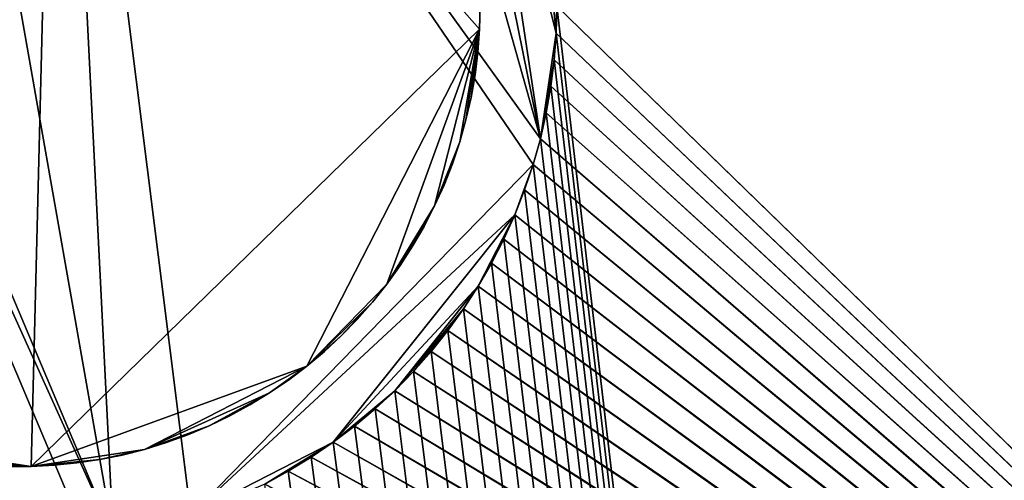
# Model space of a CAD drawing. Header units: millimetres. Extents: x 0 to 3270, y -325 to 325.
# Tile 51 of 256: x 1350 to 1363, y -6 to 0. Entities that reach past the tile are written whole.
import ezdxf

# ---------------------------------------------------------------- set-up
doc = ezdxf.new("R2010")
doc.units = ezdxf.units.MM
for name, color, linetype in [('FootBore1_P1', 7, 'Continuous'), ('PivotPin1_P1', 7, 'Continuous'), ('TongueBore1_P1', 7, 'Continuous')]:
    doc.layers.add(name, color=color, linetype=linetype)

# ---------------------------------------------------------------- blocks, each defined once
blk = doc.blocks.new('TongueBore1_P1')
at = {"layer": 'TongueBore1_P1'}
for points in [[(1600, 27.5, 1000), (0, 27.5, 1000), (0, -27.5, 1000)], [(1600, 27.5, 1000), (0, -27.5, 1000), (1600, -27.5, 1000)], [(1270, -17.5, 880), (1380, 17.5, 880), (1380, -17.5, 880)], [(1270, 17.5, 880), (1380, 17.5, 880), (1270, -17.5, 880)], [(1380, -17.5, 160), (1270, 17.5, 160), (1270, -17.5, 160)], [(1380, 17.5, 160), (1270, 17.5, 160), (1380, -17.5, 160)], [(1357, 0, 40), (1375, 17.5, 40), (1375, -17.5, 40)], [(1348.784, 6.894, 150), (1350.523, 6.98, 150), (1351.216, -6.894, 150)], [(1351.216, -6.894, 150), (1350.523, 6.98, 150), (1352.229, -6.635, 150)], [(1356.689, -2.063, 150), (1350.523, 6.98, 150), (1356.784, -1.727, 150)], [(1352.229, -6.635, 150), (1350.523, 6.98, 150), (1356.689, -2.063, 150)], [(1350.523, 6.98, 150), (1354.888, 5.011, 150), (1356.784, -1.727, 150)], [(1345.914, 5.684, 150), (1348.784, 6.894, 150), (1351.216, -6.894, 150)], [(1345.636, 5.473, 150), (1345.914, 5.684, 150), (1351.216, -6.894, 150)], [(1344.869, -4.761, 150), (1345.636, 5.473, 150), (1350.87, -6.946, 150)], [(1350.87, -6.946, 150), (1345.636, 5.473, 150), (1351.216, -6.894, 150)], [(1356.784, -1.727, 150), (1354.888, 5.011, 150), (1355.58, 4.227, 150)], [(1356.784, -1.727, 150), (1355.58, 4.227, 150), (1355.973, 3.65, 150)], [(1356.784, -1.727, 150), (1355.973, 3.65, 150), (1356.991, -0.349, 150)], [(1356.991, -0.349, 150), (1355.973, 3.65, 150), (1356.784, 1.727, 150)], [(1356.991, -0.349, 150), (1356.784, 1.727, 150), (1357, 0, 150)], [(1357, 0, 40), (1375, -17.5, 40), (1356.991, -0.349, 40)], [(1357, 0, 40), (1356.991, -0.349, 150), (1357, 0, 150)], [(1357, 0, 40), (1356.991, -0.349, 40), (1356.991, -0.349, 150)], [(1356.784, -1.727, 150), (1356.991, -0.349, 150), (1356.965, -0.697, 150)], [(1356.991, -0.349, 40), (1375, -17.5, 40), (1356.965, -0.697, 40)], [(1356.991, -0.349, 40), (1356.965, -0.697, 150), (1356.991, -0.349, 150)], [(1356.991, -0.349, 40), (1356.965, -0.697, 40), (1356.965, -0.697, 150)], [(1356.784, -1.727, 150), (1356.965, -0.697, 150), (1356.922, -1.043, 150)], [(1356.965, -0.697, 40), (1375, -17.5, 40), (1356.922, -1.043, 40)], [(1356.922, -1.043, 40), (1356.922, -1.043, 150), (1356.965, -0.697, 150)], [(1356.965, -0.697, 40), (1356.922, -1.043, 40), (1356.965, -0.697, 150)], [(1356.784, -1.727, 150), (1356.922, -1.043, 150), (1356.861, -1.387, 150)], [(1356.922, -1.043, 40), (1375, -17.5, 40), (1356.861, -1.387, 40)], [(1356.922, -1.043, 40), (1356.861, -1.387, 40), (1356.861, -1.387, 150)], [(1356.922, -1.043, 40), (1356.861, -1.387, 150), (1356.922, -1.043, 150)], [(1356.861, -1.387, 40), (1375, -17.5, 40), (1356.784, -1.727, 40)], [(1356.784, -1.727, 40), (1356.784, -1.727, 150), (1356.861, -1.387, 150)], [(1356.861, -1.387, 40), (1356.784, -1.727, 40), (1356.861, -1.387, 150)], [(1356.784, -1.727, 40), (1375, -17.5, 40), (1356.689, -2.063, 40)], [(1356.784, -1.727, 40), (1356.689, -2.063, 40), (1356.689, -2.063, 150)], [(1356.784, -1.727, 40), (1356.689, -2.063, 150), (1356.784, -1.727, 150)], [(1352.229, -6.635, 150), (1356.689, -2.063, 150), (1356.45, -2.719, 150)], [(1356.45, -2.719, 150), (1356.689, -2.063, 150), (1356.578, -2.394, 150)], [(1356.689, -2.063, 40), (1375, -17.5, 40), (1356.578, -2.394, 40)], [(1356.689, -2.063, 40), (1356.578, -2.394, 40), (1356.578, -2.394, 150)], [(1356.689, -2.063, 40), (1356.578, -2.394, 150), (1356.689, -2.063, 150)], [(1356.578, -2.394, 40), (1375, -17.5, 40), (1356.45, -2.719, 40)], [(1356.578, -2.394, 40), (1356.45, -2.719, 40), (1356.45, -2.719, 150)], [(1356.578, -2.394, 40), (1356.45, -2.719, 150), (1356.578, -2.394, 150)], [(1352.229, -6.635, 150), (1356.45, -2.719, 150), (1354.086, -5.684, 150)], [(1354.086, -5.684, 150), (1356.45, -2.719, 150), (1355.973, -3.65, 150)], [(1355.973, -3.65, 150), (1356.45, -2.719, 150), (1356.307, -3.037, 150)], [(1356.45, -2.719, 40), (1375, -17.5, 40), (1356.307, -3.037, 40)], [(1356.45, -2.719, 40), (1356.307, -3.037, 40), (1356.307, -3.037, 150)], [(1356.45, -2.719, 40), (1356.307, -3.037, 150), (1356.45, -2.719, 150)], [(1355.973, -3.65, 150), (1356.307, -3.037, 150), (1356.148, -3.348, 150)], [(1356.307, -3.037, 40), (1375, -17.5, 40), (1356.148, -3.348, 40)], [(1356.307, -3.037, 40), (1356.148, -3.348, 40), (1356.148, -3.348, 150)], [(1356.307, -3.037, 40), (1356.148, -3.348, 150), (1356.307, -3.037, 150)], [(1356.148, -3.348, 40), (1375, -17.5, 40), (1355.973, -3.65, 40)], [(1356.148, -3.348, 40), (1355.973, -3.65, 40), (1355.973, -3.65, 150)], [(1356.148, -3.348, 40), (1355.973, -3.65, 150), (1356.148, -3.348, 150)], [(1354.086, -5.684, 150), (1355.973, -3.65, 150), (1354.888, -5.011, 150)], [(1354.888, -5.011, 150), (1355.973, -3.65, 150), (1355.784, -3.943, 150)], [(1355.973, -3.65, 40), (1375, -17.5, 40), (1355.784, -3.943, 40)], [(1355.973, -3.65, 40), (1355.784, -3.943, 40), (1355.784, -3.943, 150)], [(1355.973, -3.65, 40), (1355.784, -3.943, 150), (1355.973, -3.65, 150)], [(1354.888, -5.011, 150), (1355.784, -3.943, 150), (1355.131, -4.761, 150)], [(1355.131, -4.761, 150), (1355.784, -3.943, 150), (1355.362, -4.5, 150)], [(1355.362, -4.5, 150), (1355.784, -3.943, 150), (1355.58, -4.227, 150)], [(1355.784, -3.943, 40), (1375, -17.5, 40), (1355.58, -4.227, 40)], [(1355.784, -3.943, 40), (1355.58, -4.227, 40), (1355.58, -4.227, 150)], [(1355.784, -3.943, 40), (1355.58, -4.227, 150), (1355.784, -3.943, 150)], [(1355.58, -4.227, 40), (1375, -17.5, 40), (1355.362, -4.5, 40)], [(1355.58, -4.227, 40), (1355.362, -4.5, 40), (1355.362, -4.5, 150)], [(1355.58, -4.227, 40), (1355.362, -4.5, 150), (1355.58, -4.227, 150)], [(1355.362, -4.5, 40), (1375, -17.5, 40), (1355.131, -4.761, 40)], [(1355.362, -4.5, 40), (1355.131, -4.761, 40), (1355.131, -4.761, 150)], [(1355.362, -4.5, 40), (1355.131, -4.761, 150), (1355.362, -4.5, 150)], [(1344.869, -4.761, 150), (1350.87, -6.946, 150), (1345.112, -5.011, 150)], [(1355.131, -4.761, 40), (1375, -17.5, 40), (1354.888, -5.011, 40)], [(1355.131, -4.761, 40), (1354.888, -5.011, 150), (1355.131, -4.761, 150)], [(1355.131, -4.761, 40), (1354.888, -5.011, 40), (1354.888, -5.011, 150)], [(1345.112, -5.011, 150), (1350.87, -6.946, 150), (1348.784, -6.894, 150)], [(1354.086, -5.684, 150), (1354.888, -5.011, 150), (1354.364, -5.473, 150)], [(1354.364, -5.473, 150), (1354.888, -5.011, 150), (1354.632, -5.248, 150)], [(1354.888, -5.011, 40), (1375, -17.5, 40), (1354.632, -5.248, 40)], [(1354.888, -5.011, 40), (1354.632, -5.248, 150), (1354.888, -5.011, 150)], [(1354.888, -5.011, 40), (1354.632, -5.248, 40), (1354.632, -5.248, 150)], [(1354.632, -5.248, 40), (1375, -17.5, 40), (1354.364, -5.473, 40)], [(1354.632, -5.248, 40), (1354.364, -5.473, 150), (1354.632, -5.248, 150)], [(1354.632, -5.248, 40), (1354.364, -5.473, 40), (1354.364, -5.473, 150)], [(1354.364, -5.473, 40), (1375, -17.5, 40), (1354.086, -5.684, 40)], [(1354.364, -5.473, 40), (1354.086, -5.684, 150), (1354.364, -5.473, 150)], [(1354.364, -5.473, 40), (1354.086, -5.684, 40), (1354.086, -5.684, 150)], [(1352.229, -6.635, 150), (1354.086, -5.684, 150), (1353.193, -6.229, 150)], [(1353.193, -6.229, 150), (1354.086, -5.684, 150), (1353.5, -6.062, 150)], [(1353.5, -6.062, 150), (1354.086, -5.684, 150), (1353.798, -5.88, 150)], [(1354.086, -5.684, 40), (1375, -17.5, 40), (1353.798, -5.88, 40)], [(1353.798, -5.88, 40), (1353.798, -5.88, 150), (1354.086, -5.684, 150)], [(1354.086, -5.684, 40), (1353.798, -5.88, 40), (1354.086, -5.684, 150)], [(1353.798, -5.88, 40), (1375, -17.5, 40), (1353.5, -6.062, 40)], [(1353.798, -5.88, 40), (1353.5, -6.062, 150), (1353.798, -5.88, 150)], [(1353.798, -5.88, 40), (1353.5, -6.062, 40), (1353.5, -6.062, 150)], [(1353.5, -6.062, 40), (1375, -17.5, 40), (1353.193, -6.229, 40)], [(1353.5, -6.062, 40), (1353.193, -6.229, 150), (1353.5, -6.062, 150)], [(1353.5, -6.062, 40), (1353.193, -6.229, 40), (1353.193, -6.229, 150)]]:
    blk.add_3dface(points, dxfattribs=at)
blk = doc.blocks.new('FootBore1_P1')
at = {"layer": 'FootBore1_P1'}
for points in [[(1395, 325), (1395, -325), (1357, 0)], [(1375.2, 17.7, 40), (1357, 0, 40), (1375.2, -17.7, 40)], [(1357, 0), (1395, -325), (1356.991, -0.349)], [(1356.991, -0.349), (1356.991, -0.349, 40), (1357, 0, 40)], [(1357, 0), (1356.991, -0.349), (1357, 0, 40)], [(1375.2, -17.7, 40), (1357, 0, 40), (1356.991, -0.349, 40)], [(1356.991, -0.349), (1395, -325), (1356.965, -0.697)], [(1356.965, -0.697), (1356.965, -0.697, 40), (1356.991, -0.349, 40)], [(1356.991, -0.349), (1356.965, -0.697), (1356.991, -0.349, 40)], [(1375.2, -17.7, 40), (1356.991, -0.349, 40), (1356.965, -0.697, 40)], [(1356.965, -0.697), (1395, -325), (1356.922, -1.043)], [(1356.922, -1.043), (1356.922, -1.043, 40), (1356.965, -0.697, 40)], [(1356.965, -0.697), (1356.922, -1.043), (1356.965, -0.697, 40)], [(1375.2, -17.7, 40), (1356.965, -0.697, 40), (1356.922, -1.043, 40)], [(1356.922, -1.043), (1395, -325), (1356.861, -1.387)], [(1356.861, -1.387), (1356.861, -1.387, 40), (1356.922, -1.043, 40)], [(1356.922, -1.043), (1356.861, -1.387), (1356.922, -1.043, 40)], [(1375.2, -17.7, 40), (1356.922, -1.043, 40), (1356.861, -1.387, 40)], [(1356.861, -1.387), (1395, -325), (1356.784, -1.727)], [(1356.861, -1.387), (1356.784, -1.727, 40), (1356.861, -1.387, 40)], [(1356.861, -1.387), (1356.784, -1.727), (1356.784, -1.727, 40)], [(1375.2, -17.7, 40), (1356.861, -1.387, 40), (1356.784, -1.727, 40)], [(1356.689, -2.063), (1356.784, -1.727), (1395, -325)], [(1356.689, -2.063), (1356.689, -2.063, 40), (1356.784, -1.727, 40)], [(1356.784, -1.727), (1356.689, -2.063), (1356.784, -1.727, 40)], [(1375.2, -17.7, 40), (1356.784, -1.727, 40), (1356.689, -2.063, 40)], [(1356.578, -2.394), (1356.689, -2.063), (1395, -325)], [(1356.578, -2.394), (1356.578, -2.394, 40), (1356.689, -2.063, 40)], [(1356.689, -2.063), (1356.578, -2.394), (1356.689, -2.063, 40)], [(1375.2, -17.7, 40), (1356.689, -2.063, 40), (1356.578, -2.394, 40)], [(1356.45, -2.719), (1356.578, -2.394), (1395, -325)], [(1356.578, -2.394), (1356.45, -2.719), (1356.45, -2.719, 40)], [(1356.578, -2.394), (1356.45, -2.719, 40), (1356.578, -2.394, 40)], [(1375.2, -17.7, 40), (1356.578, -2.394, 40), (1356.45, -2.719, 40)], [(1356.307, -3.037), (1356.45, -2.719), (1395, -325)], [(1356.307, -3.037), (1356.307, -3.037, 40), (1356.45, -2.719, 40)], [(1356.45, -2.719), (1356.307, -3.037), (1356.45, -2.719, 40)], [(1375.2, -17.7, 40), (1356.45, -2.719, 40), (1356.307, -3.037, 40)], [(1356.148, -3.348), (1356.307, -3.037), (1395, -325)], [(1356.307, -3.037), (1356.148, -3.348), (1356.148, -3.348, 40)], [(1356.307, -3.037), (1356.148, -3.348, 40), (1356.307, -3.037, 40)], [(1375.2, -17.7, 40), (1356.307, -3.037, 40), (1356.148, -3.348, 40)], [(1355.973, -3.65), (1356.148, -3.348), (1395, -325)], [(1355.973, -3.65), (1355.973, -3.65, 40), (1356.148, -3.348, 40)], [(1356.148, -3.348), (1355.973, -3.65), (1356.148, -3.348, 40)], [(1375.2, -17.7, 40), (1356.148, -3.348, 40), (1355.973, -3.65, 40)], [(1355.784, -3.943), (1355.973, -3.65), (1395, -325)], [(1355.784, -3.943), (1355.784, -3.943, 40), (1355.973, -3.65, 40)], [(1355.973, -3.65), (1355.784, -3.943), (1355.973, -3.65, 40)], [(1375.2, -17.7, 40), (1355.973, -3.65, 40), (1355.784, -3.943, 40)], [(1355.58, -4.227), (1355.784, -3.943), (1395, -325)], [(1355.58, -4.227), (1355.58, -4.227, 40), (1355.784, -3.943, 40)], [(1355.784, -3.943), (1355.58, -4.227), (1355.784, -3.943, 40)], [(1375.2, -17.7, 40), (1355.784, -3.943, 40), (1355.58, -4.227, 40)], [(1355.362, -4.5), (1355.58, -4.227), (1395, -325)], [(1355.362, -4.5), (1355.362, -4.5, 40), (1355.58, -4.227, 40)], [(1355.58, -4.227), (1355.362, -4.5), (1355.58, -4.227, 40)], [(1375.2, -17.7, 40), (1355.58, -4.227, 40), (1355.362, -4.5, 40)], [(1355.131, -4.761), (1355.362, -4.5), (1395, -325)], [(1355.362, -4.5), (1355.131, -4.761, 40), (1355.362, -4.5, 40)], [(1355.362, -4.5), (1355.131, -4.761), (1355.131, -4.761, 40)], [(1375.2, -17.7, 40), (1355.362, -4.5, 40), (1355.131, -4.761, 40)], [(1354.888, -5.011), (1355.131, -4.761), (1395, -325)], [(1354.888, -5.011), (1354.888, -5.011, 40), (1355.131, -4.761, 40)], [(1355.131, -4.761), (1354.888, -5.011), (1355.131, -4.761, 40)], [(1375.2, -17.7, 40), (1355.131, -4.761, 40), (1354.888, -5.011, 40)], [(1354.632, -5.248), (1354.888, -5.011), (1395, -325)], [(1354.632, -5.248), (1354.632, -5.248, 40), (1354.888, -5.011, 40)], [(1354.888, -5.011), (1354.632, -5.248), (1354.888, -5.011, 40)], [(1375.2, -17.7, 40), (1354.888, -5.011, 40), (1354.632, -5.248, 40)], [(1354.364, -5.473), (1354.632, -5.248), (1395, -325)], [(1354.632, -5.248), (1354.364, -5.473, 40), (1354.632, -5.248, 40)], [(1354.632, -5.248), (1354.364, -5.473), (1354.364, -5.473, 40)], [(1375.2, -17.7, 40), (1354.632, -5.248, 40), (1354.364, -5.473, 40)], [(1354.086, -5.684), (1354.364, -5.473), (1395, -325)], [(1354.364, -5.473), (1354.086, -5.684, 40), (1354.364, -5.473, 40)], [(1354.364, -5.473), (1354.086, -5.684), (1354.086, -5.684, 40)], [(1375.2, -17.7, 40), (1354.364, -5.473, 40), (1354.086, -5.684, 40)], [(1353.798, -5.88), (1354.086, -5.684), (1395, -325)], [(1353.798, -5.88), (1353.798, -5.88, 40), (1354.086, -5.684, 40)], [(1354.086, -5.684), (1353.798, -5.88), (1354.086, -5.684, 40)], [(1375.2, -17.7, 40), (1354.086, -5.684, 40), (1353.798, -5.88, 40)], [(1353.5, -6.062), (1353.798, -5.88), (1395, -325)], [(1353.5, -6.062), (1353.5, -6.062, 40), (1353.798, -5.88, 40)], [(1353.798, -5.88), (1353.5, -6.062), (1353.798, -5.88, 40)], [(1375.2, -17.7, 40), (1353.798, -5.88, 40), (1353.5, -6.062, 40)], [(1353.193, -6.229), (1353.5, -6.062), (1395, -325)], [(1353.193, -6.229), (1353.193, -6.229, 40), (1353.5, -6.062, 40)], [(1353.5, -6.062), (1353.193, -6.229), (1353.5, -6.062, 40)], [(1375.2, -17.7, 40), (1353.5, -6.062, 40), (1353.193, -6.229, 40)]]:
    blk.add_3dface(points, dxfattribs=at)
blk = doc.blocks.new('PivotPin1_P1')
at = {"layer": 'PivotPin1_P1'}
for points in [[(1344.731, 2.87, 10), (1350.448, 5.983, 10), (1348.089, -5.688, 10)], [(1350.448, 5.983, 100), (1344.731, 2.87, 100), (1348.089, -5.688, 100)], [(1348.089, -5.688, 10), (1350.448, 5.983, 10), (1350.15, -5.998, 10)], [(1350.448, 5.983, 100), (1348.089, -5.688, 100), (1350.15, -5.998, 100)], [(1350.15, -5.998, 10), (1350.448, 5.983, 10), (1355.993, -0.299, 10)], [(1350.448, 5.983, 100), (1350.15, -5.998, 100), (1355.993, -0.299, 100)], [(1355.993, -0.299, 10), (1350.448, 5.983, 10), (1356, 0, 10)], [(1350.448, 5.983, 100), (1355.993, -0.299, 100), (1356, 0, 100)], [(1355.993, -0.299, 100), (1355.993, -0.299, 10), (1356, 0, 100)], [(1355.993, -0.299, 10), (1356, 0, 10), (1356, 0, 100)], [(1350.15, -5.998, 10), (1355.993, -0.299, 10), (1353.741, -4.691, 10)], [(1355.993, -0.299, 100), (1350.15, -5.998, 100), (1353.741, -4.691, 100)], [(1353.741, -4.691, 10), (1355.993, -0.299, 10), (1354.783, -3.623, 10)], [(1355.993, -0.299, 100), (1353.741, -4.691, 100), (1354.783, -3.623, 100)], [(1354.783, -3.623, 10), (1355.993, -0.299, 10), (1355.406, -2.603, 10)], [(1355.993, -0.299, 100), (1354.783, -3.623, 100), (1355.406, -2.603, 100)], [(1355.406, -2.603, 10), (1355.993, -0.299, 10), (1355.733, -1.769, 10)], [(1355.993, -0.299, 100), (1355.406, -2.603, 100), (1355.733, -1.769, 100)], [(1355.733, -1.769, 10), (1355.993, -0.299, 10), (1355.814, -1.481, 10)], [(1355.993, -0.299, 100), (1355.733, -1.769, 100), (1355.814, -1.481, 100)], [(1355.814, -1.481, 10), (1355.993, -0.299, 10), (1355.881, -1.189, 10)], [(1355.993, -0.299, 100), (1355.814, -1.481, 100), (1355.881, -1.189, 100)], [(1355.881, -1.189, 10), (1355.993, -0.299, 10), (1355.933, -0.894, 10)], [(1355.993, -0.299, 100), (1355.881, -1.189, 100), (1355.933, -0.894, 100)], [(1355.933, -0.894, 10), (1355.993, -0.299, 10), (1355.97, -0.597, 10)], [(1355.993, -0.299, 100), (1355.933, -0.894, 100), (1355.97, -0.597, 100)], [(1355.97, -0.597, 100), (1355.993, -0.299, 10), (1355.993, -0.299, 100)], [(1355.97, -0.597, 10), (1355.993, -0.299, 10), (1355.97, -0.597, 100)], [(1355.933, -0.894, 100), (1355.933, -0.894, 10), (1355.97, -0.597, 100)], [(1355.933, -0.894, 10), (1355.97, -0.597, 10), (1355.97, -0.597, 100)], [(1355.881, -1.189, 100), (1355.933, -0.894, 10), (1355.933, -0.894, 100)], [(1355.881, -1.189, 10), (1355.933, -0.894, 10), (1355.881, -1.189, 100)], [(1355.814, -1.481, 100), (1355.881, -1.189, 10), (1355.881, -1.189, 100)], [(1355.814, -1.481, 10), (1355.881, -1.189, 10), (1355.814, -1.481, 100)], [(1355.733, -1.769, 100), (1355.814, -1.481, 10), (1355.814, -1.481, 100)], [(1355.733, -1.769, 10), (1355.814, -1.481, 10), (1355.733, -1.769, 100)], [(1355.406, -2.603, 10), (1355.733, -1.769, 10), (1355.638, -2.052, 10)], [(1355.733, -1.769, 100), (1355.406, -2.603, 100), (1355.638, -2.052, 100)], [(1355.638, -2.052, 100), (1355.733, -1.769, 10), (1355.733, -1.769, 100)], [(1355.638, -2.052, 10), (1355.733, -1.769, 10), (1355.638, -2.052, 100)], [(1355.406, -2.603, 10), (1355.638, -2.052, 10), (1355.529, -2.331, 10)], [(1355.638, -2.052, 100), (1355.406, -2.603, 100), (1355.529, -2.331, 100)], [(1355.529, -2.331, 100), (1355.638, -2.052, 10), (1355.638, -2.052, 100)], [(1355.529, -2.331, 10), (1355.638, -2.052, 10), (1355.529, -2.331, 100)], [(1355.406, -2.603, 100), (1355.406, -2.603, 10), (1355.529, -2.331, 100)], [(1355.406, -2.603, 10), (1355.529, -2.331, 10), (1355.529, -2.331, 100)], [(1354.783, -3.623, 10), (1355.406, -2.603, 10), (1354.957, -3.38, 10)], [(1355.406, -2.603, 100), (1354.783, -3.623, 100), (1354.957, -3.38, 100)], [(1354.957, -3.38, 10), (1355.406, -2.603, 10), (1355.12, -3.129, 10)], [(1355.406, -2.603, 100), (1354.957, -3.38, 100), (1355.12, -3.129, 100)], [(1355.12, -3.129, 10), (1355.406, -2.603, 10), (1355.269, -2.87, 10)], [(1355.406, -2.603, 100), (1355.12, -3.129, 100), (1355.269, -2.87, 100)], [(1355.269, -2.87, 100), (1355.406, -2.603, 10), (1355.406, -2.603, 100)], [(1355.269, -2.87, 10), (1355.406, -2.603, 10), (1355.269, -2.87, 100)], [(1355.12, -3.129, 10), (1355.269, -2.87, 10), (1355.12, -3.129, 100)], [(1355.12, -3.129, 100), (1355.269, -2.87, 10), (1355.269, -2.87, 100)], [(1354.957, -3.38, 100), (1354.957, -3.38, 10), (1355.12, -3.129, 100)], [(1354.957, -3.38, 10), (1355.12, -3.129, 10), (1355.12, -3.129, 100)], [(1354.783, -3.623, 10), (1354.957, -3.38, 10), (1354.783, -3.623, 100)], [(1354.783, -3.623, 100), (1354.957, -3.38, 10), (1354.957, -3.38, 100)], [(1353.741, -4.691, 10), (1354.783, -3.623, 10), (1354.596, -3.857, 10)], [(1354.783, -3.623, 100), (1353.741, -4.691, 100), (1354.596, -3.857, 100)], [(1354.596, -3.857, 10), (1354.783, -3.623, 10), (1354.596, -3.857, 100)], [(1354.596, -3.857, 100), (1354.783, -3.623, 10), (1354.783, -3.623, 100)], [(1353.741, -4.691, 10), (1354.596, -3.857, 10), (1354.189, -4.295, 10)], [(1354.596, -3.857, 100), (1353.741, -4.691, 100), (1354.189, -4.295, 100)], [(1354.189, -4.295, 10), (1354.596, -3.857, 10), (1354.398, -4.081, 10)], [(1354.596, -3.857, 100), (1354.189, -4.295, 100), (1354.398, -4.081, 100)], [(1354.398, -4.081, 10), (1354.596, -3.857, 10), (1354.398, -4.081, 100)], [(1354.398, -4.081, 100), (1354.596, -3.857, 10), (1354.596, -3.857, 100)], [(1354.189, -4.295, 100), (1354.398, -4.081, 10), (1354.398, -4.081, 100)], [(1354.189, -4.295, 10), (1354.398, -4.081, 10), (1354.189, -4.295, 100)], [(1353.741, -4.691, 10), (1354.189, -4.295, 10), (1353.97, -4.499, 10)], [(1354.189, -4.295, 100), (1353.741, -4.691, 100), (1353.97, -4.499, 100)], [(1353.97, -4.499, 100), (1354.189, -4.295, 10), (1354.189, -4.295, 100)], [(1353.97, -4.499, 10), (1354.189, -4.295, 10), (1353.97, -4.499, 100)], [(1353.741, -4.691, 100), (1353.741, -4.691, 10), (1353.97, -4.499, 100)], [(1353.741, -4.691, 10), (1353.97, -4.499, 10), (1353.97, -4.499, 100)], [(1350.15, -5.998, 10), (1353.741, -4.691, 10), (1351.625, -5.776, 10)], [(1353.741, -4.691, 100), (1350.15, -5.998, 100), (1351.625, -5.776, 100)], [(1351.625, -5.776, 10), (1353.741, -4.691, 10), (1353.255, -5.04, 10)], [(1353.741, -4.691, 100), (1351.625, -5.776, 100), (1353.255, -5.04, 100)], [(1353.255, -5.04, 10), (1353.741, -4.691, 10), (1353.502, -4.872, 10)], [(1353.741, -4.691, 100), (1353.255, -5.04, 100), (1353.502, -4.872, 100)], [(1353.502, -4.872, 100), (1353.741, -4.691, 10), (1353.741, -4.691, 100)], [(1353.502, -4.872, 10), (1353.741, -4.691, 10), (1353.502, -4.872, 100)], [(1353.255, -5.04, 100), (1353.502, -4.872, 10), (1353.502, -4.872, 100)], [(1353.255, -5.04, 10), (1353.502, -4.872, 10), (1353.255, -5.04, 100)], [(1351.625, -5.776, 10), (1353.255, -5.04, 10), (1352.468, -5.469, 10)], [(1353.255, -5.04, 100), (1351.625, -5.776, 100), (1352.468, -5.469, 100)], [(1352.468, -5.469, 10), (1353.255, -5.04, 10), (1353, -5.196, 10)], [(1353.255, -5.04, 100), (1352.468, -5.469, 100), (1353, -5.196, 100)], [(1353, -5.196, 100), (1353, -5.196, 10), (1353.255, -5.04, 100)], [(1353, -5.196, 10), (1353.255, -5.04, 10), (1353.255, -5.04, 100)], [(1352.468, -5.469, 10), (1353, -5.196, 10), (1352.737, -5.339, 10)], [(1353, -5.196, 100), (1352.468, -5.469, 100), (1352.737, -5.339, 100)], [(1352.737, -5.339, 100), (1352.737, -5.339, 10), (1353, -5.196, 100)], [(1352.737, -5.339, 10), (1353, -5.196, 10), (1353, -5.196, 100)], [(1352.468, -5.469, 100), (1352.737, -5.339, 10), (1352.737, -5.339, 100)], [(1352.468, -5.469, 10), (1352.737, -5.339, 10), (1352.468, -5.469, 100)], [(1351.625, -5.776, 10), (1352.468, -5.469, 10), (1351.911, -5.688, 10)], [(1352.468, -5.469, 100), (1351.625, -5.776, 100), (1351.911, -5.688, 100)], [(1351.911, -5.688, 10), (1352.468, -5.469, 10), (1352.192, -5.585, 10)], [(1352.468, -5.469, 100), (1351.911, -5.688, 100), (1352.192, -5.585, 100)], [(1352.192, -5.585, 100), (1352.468, -5.469, 10), (1352.468, -5.469, 100)], [(1352.192, -5.585, 10), (1352.468, -5.469, 10), (1352.192, -5.585, 100)], [(1351.911, -5.688, 100), (1351.911, -5.688, 10), (1352.192, -5.585, 100)], [(1351.911, -5.688, 10), (1352.192, -5.585, 10), (1352.192, -5.585, 100)], [(1348.089, -5.688, 10), (1350.15, -5.998, 10), (1348.958, -5.909, 10)], [(1350.15, -5.998, 100), (1348.089, -5.688, 100), (1348.958, -5.909, 100)], [(1351.625, -5.776, 100), (1351.911, -5.688, 10), (1351.911, -5.688, 100)], [(1351.625, -5.776, 10), (1351.911, -5.688, 10), (1351.625, -5.776, 100)], [(1350.15, -5.998, 10), (1351.625, -5.776, 10), (1351.042, -5.909, 10)], [(1351.625, -5.776, 100), (1350.15, -5.998, 100), (1351.042, -5.909, 100)], [(1351.042, -5.909, 10), (1351.625, -5.776, 10), (1351.335, -5.85, 10)], [(1351.625, -5.776, 100), (1351.042, -5.909, 100), (1351.335, -5.85, 100)], [(1351.042, -5.909, 10), (1351.335, -5.85, 10), (1351.042, -5.909, 100)], [(1351.042, -5.909, 100), (1351.335, -5.85, 10), (1351.335, -5.85, 100)], [(1351.335, -5.85, 100), (1351.625, -5.776, 10), (1351.625, -5.776, 100)], [(1351.335, -5.85, 10), (1351.625, -5.776, 10), (1351.335, -5.85, 100)], [(1348.958, -5.909, 10), (1350.15, -5.998, 10), (1349.552, -5.983, 10)], [(1350.15, -5.998, 100), (1348.958, -5.909, 100), (1349.552, -5.983, 100)], [(1349.552, -5.983, 10), (1350.15, -5.998, 10), (1349.85, -5.998, 10)], [(1350.15, -5.998, 100), (1349.552, -5.983, 100), (1349.85, -5.998, 100)], [(1349.85, -5.998, 10), (1350.15, -5.998, 10), (1349.85, -5.998, 100)], [(1349.85, -5.998, 100), (1350.15, -5.998, 10), (1350.15, -5.998, 100)], [(1350.15, -5.998, 10), (1351.042, -5.909, 10), (1350.746, -5.953, 10)], [(1351.042, -5.909, 100), (1350.15, -5.998, 100), (1350.746, -5.953, 100)], [(1350.15, -5.998, 10), (1350.746, -5.953, 10), (1350.448, -5.983, 10)], [(1350.746, -5.953, 100), (1350.15, -5.998, 100), (1350.448, -5.983, 100)], [(1350.15, -5.998, 100), (1350.15, -5.998, 10), (1350.448, -5.983, 100)], [(1350.15, -5.998, 10), (1350.448, -5.983, 10), (1350.448, -5.983, 100)], [(1350.448, -5.983, 10), (1350.746, -5.953, 10), (1350.448, -5.983, 100)], [(1350.448, -5.983, 100), (1350.746, -5.953, 10), (1350.746, -5.953, 100)], [(1350.746, -5.953, 10), (1351.042, -5.909, 10), (1350.746, -5.953, 100)], [(1350.746, -5.953, 100), (1351.042, -5.909, 10), (1351.042, -5.909, 100)]]:
    blk.add_3dface(points, dxfattribs=at)

msp = doc.modelspace()

# ---------------------------------------------------------------- block references
at = {"layer": 'FootBore1_P1'}
msp.add_blockref('FootBore1_P1', (0, 0), dxfattribs=at)
at = {"layer": 'PivotPin1_P1'}
msp.add_blockref('PivotPin1_P1', (0, 0), dxfattribs=at)
at = {"layer": 'TongueBore1_P1'}
msp.add_blockref('TongueBore1_P1', (0, 0), dxfattribs=at)

doc.saveas('drawing.dxf')
